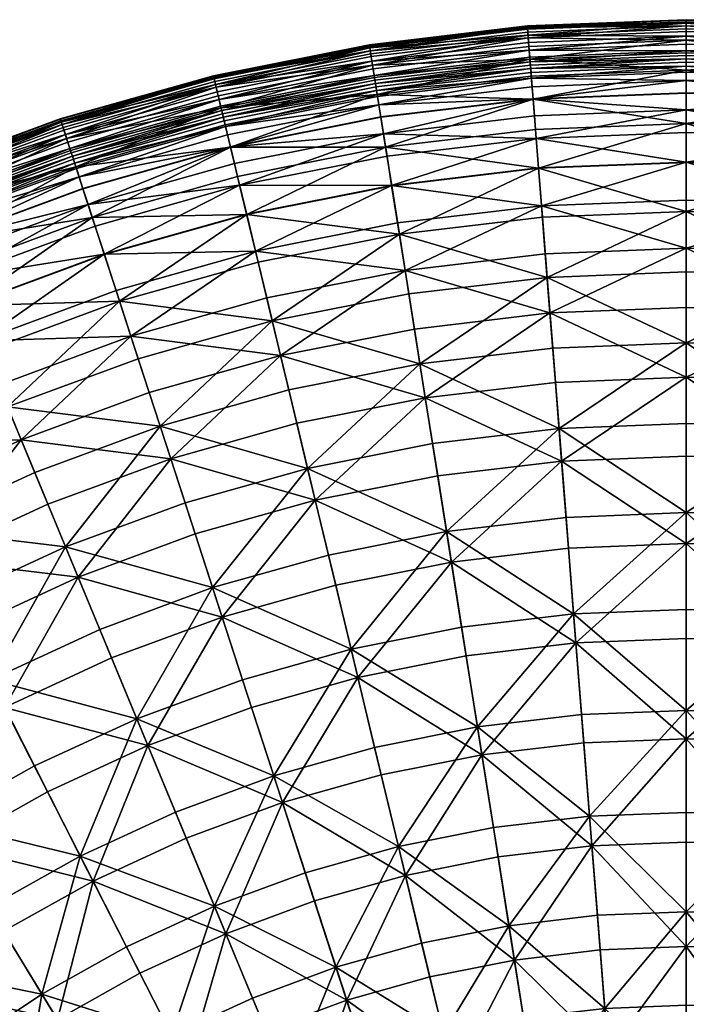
# Model space of a CAD drawing. Header units: centimetres. Extents: x -11.8 to 11.8, y -11.8 to 11.8.
# Tile 16 of 30: x -3.9 to 0, y 6.1 to 11.8. Entities that reach past the tile are written whole.
import ezdxf

# ---------------------------------------------------------------- set-up
doc = ezdxf.new("R2010")
doc.units = ezdxf.units.CM
doc.layers.get('0').update_dxf_attribs({"color": 252, "true_color": 0x949494})

msp = doc.modelspace()

# ---------------------------------------------------------------- meshes
at = {"color": 252, "true_color": 0x949494}
mesh = msp.add_polyface(dxfattribs=at)
corners = [(-1.8364, 11.5944, 10.1959), (-1.8293, 11.5496, 10.1884), (-0.9174, 11.6577, 10.1884), (-0.921, 11.7029, 10.1959), (-1.823, 11.5101, 10.1659), (-0.9143, 11.6178, 10.1659), (-1.8485, 11.6711, 10.1654), (-1.8432, 11.6374, 10.1882), (-0.9244, 11.7463, 10.1882), (-0.9271, 11.7803, 10.1654), (-2.7506, 11.457, 10.1882), (-2.7299, 11.3706, 10.1884), (-1.8516, 11.6903, 10.0464), (-1.8512, 11.6882, 10.1272), (-0.9285, 11.7976, 10.1272), (-0.9286, 11.7997, 10.0464), (-1.846, 11.6554, 9.6466), (-1.8498, 11.6789, 9.8953), (-0.9277, 11.7882, 9.8953), (-0.9259, 11.7645, 9.6466), (-2.7604, 11.4979, 9.8953), (-2.7627, 11.5071, 10.1272), (-1.8327, 11.5712, 8.7923), (-1.8407, 11.6214, 9.2727), (-0.9232, 11.7302, 9.2727), (-0.9192, 11.6795, 8.7923), (-1.8055, 11.3992, 7.5866), (-1.8213, 11.499, 8.224), (-0.9134, 11.6066, 8.224), (-2.7179, 11.3208, 8.224), (-2.7469, 11.4413, 9.2727), (-1.8157, 11.4637, 10.0489), (-1.8127, 11.4451, 9.9012), (-0.9091, 11.5522, 9.9012), (-0.9106, 11.5709, 10.0489), (-1.8091, 11.4219, 9.6586), (-0.9073, 11.5288, 9.6586), (-1.8188, 11.4834, 10.1282), (-0.9122, 11.5909, 10.1282), (-2.7142, 11.3055, 10.1282), (-0.9055, 11.5059, 7.5866), (-0.8949, 11.3714, 6.8987), (-1.8037, 11.3884, 9.2944), (-0.9046, 11.495, 9.2944), (-1.7959, 11.339, 8.8264)]
mesh.append_faces([[corners[k] for k in face] for face in [(0, 1, 2, 0), (2, 3, 0, 2), (4, 5, 2, 4), (2, 1, 4, 2), (6, 7, 8, 6), (8, 9, 6, 8), (0, 3, 8, 0), (8, 7, 0, 8), (0, 7, 10, 0), (4, 1, 11, 4), (12, 13, 14, 12), (14, 15, 12, 14), (6, 9, 14, 6), (14, 13, 6, 14), (16, 17, 18, 16), (18, 19, 16, 18), (12, 15, 18, 12), (18, 17, 12, 18), (12, 17, 20, 12), (6, 13, 21, 6), (22, 23, 24, 22), (24, 25, 22, 24), (16, 19, 24, 16), (24, 23, 16, 24), (26, 27, 28, 26), (22, 25, 28, 22), (28, 27, 22, 28), (22, 27, 29, 22), (16, 23, 30, 16), (31, 32, 33, 31), (33, 34, 31, 33), (35, 36, 33, 35), (33, 32, 35, 33), (4, 37, 38, 4), (38, 5, 4, 38), (31, 34, 38, 31), (38, 37, 31, 38), (31, 37, 39, 31), (26, 40, 41, 26), (35, 42, 43, 35), (43, 42, 44, 43)]], dxfattribs={"vtx2": -1, "vtx3": -1, "color": 252})
mesh = msp.add_polyface(dxfattribs=at)
corners = [(0, 11.6541, 10.1659), (0, 11.694, 10.1884), (-0.9174, 11.6577, 10.1884), (-0.9143, 11.6178, 10.1659), (0, 11.7394, 10.1959), (-0.921, 11.7029, 10.1959), (0, 11.817, 10.1654), (-0.9271, 11.7803, 10.1654), (-0.9244, 11.7463, 10.1882), (0, 11.7829, 10.1882), (0, 11.8344, 10.1272), (-0.9285, 11.7976, 10.1272), (0, 11.8365, 10.0464), (-0.9286, 11.7997, 10.0464), (0, 11.8012, 9.6466), (-0.9259, 11.7645, 9.6466), (-0.9277, 11.7882, 9.8953), (0, 11.8249, 9.8953), (0, 11.7667, 9.2727), (-0.9232, 11.7302, 9.2727), (0, 11.7159, 8.7923), (-0.9192, 11.6795, 8.7923), (0, 11.5417, 7.5866), (-0.9055, 11.5059, 7.5866), (-0.9134, 11.6066, 8.224), (0, 11.6428, 8.224), (-1.8055, 11.3992, 7.5866), (0, 11.5648, 9.6586), (0, 11.5882, 9.9012), (-0.9091, 11.5522, 9.9012), (-0.9073, 11.5288, 9.6586), (0, 11.607, 10.0489), (-0.9106, 11.5709, 10.0489), (-0.9122, 11.5909, 10.1282), (0, 11.627, 10.1282), (0, 11.4068, 6.8987), (-0.8949, 11.3714, 6.8987), (0, 11.4808, 8.8264), (-0.9007, 11.4451, 8.8264), (-0.8951, 11.3736, 8.2722), (0, 11.409, 8.2722), (-0.9046, 11.495, 9.2944), (0, 11.5308, 9.2944), (-1.8091, 11.4219, 9.6586)]
mesh.append_faces([[corners[k] for k in face] for face in [(0, 1, 2, 0), (2, 3, 0, 2), (4, 5, 2, 4), (2, 1, 4, 2), (6, 7, 8, 6), (8, 9, 6, 8), (4, 9, 8, 4), (8, 5, 4, 8), (6, 10, 11, 6), (11, 7, 6, 11), (12, 13, 11, 12), (11, 10, 12, 11), (14, 15, 16, 14), (16, 17, 14, 16), (12, 17, 16, 12), (16, 13, 12, 16), (14, 18, 19, 14), (19, 15, 14, 19), (20, 21, 19, 20), (19, 18, 20, 19), (22, 23, 24, 22), (24, 25, 22, 24), (24, 23, 26, 24), (20, 25, 24, 20), (24, 21, 20, 24), (27, 28, 29, 27), (29, 30, 27, 29), (31, 32, 29, 31), (29, 28, 31, 29), (0, 3, 33, 0), (33, 34, 0, 33), (31, 34, 33, 31), (33, 32, 31, 33), (22, 35, 36, 22), (36, 23, 22, 36), (37, 38, 39, 37), (39, 40, 37, 39), (27, 30, 41, 27), (41, 42, 27, 41), (41, 30, 43, 41), (37, 42, 41, 37), (41, 38, 37, 41)]], dxfattribs={"vtx2": -1, "vtx3": -1, "color": 252})
mesh = msp.add_polyface(dxfattribs=at)
corners = [(0, 11.817, 10.1654), (0, 11.7829, 10.1882), (0.9244, 11.7463, 10.1882), (0.9271, 11.7803, 10.1654), (0, 11.7394, 10.1959), (0.921, 11.7029, 10.1959), (1.8364, 11.5944, 10.1959), (0, 11.6541, 10.1659), (0.9143, 11.6178, 10.1659), (0.9174, 11.6577, 10.1884), (0, 11.694, 10.1884), (1.823, 11.5101, 10.1659), (0, 11.8012, 9.6466), (0, 11.8249, 9.8953), (0.9277, 11.7882, 9.8953), (0.9259, 11.7645, 9.6466), (0, 11.8365, 10.0464), (0.9286, 11.7997, 10.0464), (1.8516, 11.6903, 10.0464), (0.9285, 11.7976, 10.1272), (0, 11.8344, 10.1272), (1.8485, 11.6711, 10.1654), (0, 11.5417, 7.5866), (0, 11.6428, 8.224), (0.9134, 11.6066, 8.224), (0.9055, 11.5059, 7.5866), (0, 11.7159, 8.7923), (0.9192, 11.6795, 8.7923), (1.8327, 11.5712, 8.7923), (0.9231, 11.7302, 9.2727), (0, 11.7667, 9.2727), (1.846, 11.6554, 9.6466), (0, 11.627, 10.1282), (0.9122, 11.5909, 10.1282), (0, 11.607, 10.0489), (0.9106, 11.5709, 10.0489), (1.8157, 11.4637, 10.0489), (0, 11.5648, 9.6586), (0.9073, 11.5288, 9.6586), (0.9091, 11.5522, 9.9012), (0, 11.5882, 9.9012), (0, 11.5308, 9.2944), (0.9046, 11.495, 9.2944)]
mesh.append_faces([[corners[k] for k in face] for face in [(0, 1, 2, 0), (2, 3, 0, 2), (4, 5, 2, 4), (2, 1, 4, 2), (2, 5, 6, 2), (7, 8, 9, 7), (9, 10, 7, 9), (9, 8, 11, 9), (4, 10, 9, 4), (9, 5, 4, 9), (12, 13, 14, 12), (14, 15, 12, 14), (16, 17, 14, 16), (14, 13, 16, 14), (14, 17, 18, 14), (0, 3, 19, 0), (19, 20, 0, 19), (19, 3, 21, 19), (16, 20, 19, 16), (19, 17, 16, 19), (22, 23, 24, 22), (24, 25, 22, 24), (26, 27, 24, 26), (24, 23, 26, 24), (24, 27, 28, 24), (12, 15, 29, 12), (29, 30, 12, 29), (29, 15, 31, 29), (26, 30, 29, 26), (29, 27, 26, 29), (7, 32, 33, 7), (33, 8, 7, 33), (34, 35, 33, 34), (33, 32, 34, 33), (33, 35, 36, 33), (37, 38, 39, 37), (39, 40, 37, 39), (34, 40, 39, 34), (39, 35, 34, 39), (37, 41, 42, 37), (42, 38, 37, 42)]], dxfattribs={"vtx2": -1, "vtx3": -1, "color": 252})
mesh = msp.add_polyface(dxfattribs=at)
corners = [(-2.7506, 11.457, 10.1882), (-2.7586, 11.4902, 10.1654), (-3.6517, 11.2386, 10.1654), (-3.6277, 11.1648, 10.1959), (-2.7405, 11.4148, 10.1959), (-3.6411, 11.2062, 10.1882), (-1.8364, 11.5944, 10.1959), (-1.8485, 11.6711, 10.1654), (-1.8432, 11.6374, 10.1882), (-3.6013, 11.0837, 10.1659), (-2.7206, 11.3318, 10.1659), (-2.7299, 11.3706, 10.1884), (-3.6136, 11.1216, 10.1884), (-1.823, 11.5101, 10.1659), (-1.8293, 11.5496, 10.1884), (-2.7604, 11.4979, 9.8953), (-2.7549, 11.4748, 9.6466), (-3.6468, 11.2236, 9.6466), (-3.6577, 11.2572, 10.0464), (-2.7631, 11.5092, 10.0464), (-3.6541, 11.2462, 9.8953), (-1.8516, 11.6903, 10.0464), (-1.846, 11.6554, 9.6466), (-1.8498, 11.6789, 9.8953), (-2.7627, 11.5071, 10.1272), (-3.657, 11.2552, 10.1272), (-1.8512, 11.6882, 10.1272), (-3.6204, 11.1425, 8.7923), (-2.735, 11.3919, 8.7923), (-2.7179, 11.3208, 8.224), (-1.8327, 11.5712, 8.7923), (-1.8213, 11.499, 8.224), (-1.8055, 11.3992, 7.5866), (-2.7469, 11.4413, 9.2727), (-3.6361, 11.1908, 9.2727), (-1.8407, 11.6214, 9.2727), (-2.7142, 11.3055, 10.1282), (-2.7096, 11.286, 10.0489), (-1.8157, 11.4637, 10.0489), (-1.8188, 11.4834, 10.1282), (-2.7052, 11.2677, 9.9012), (-2.6997, 11.2449, 9.6586), (-1.8091, 11.4219, 9.6586), (-1.8127, 11.4451, 9.9012), (-3.5868, 11.0389, 10.0489), (-2.6918, 11.2119, 9.2944), (-2.6801, 11.1633, 8.8264), (-1.7959, 11.339, 8.8264)]
mesh.append_faces([[corners[k] for k in face] for face in [(0, 1, 2, 0), (3, 4, 0, 3), (0, 5, 3, 0), (0, 4, 6, 0), (7, 1, 0, 7), (0, 8, 7, 0), (9, 10, 11, 9), (11, 12, 9, 11), (11, 10, 13, 11), (6, 4, 11, 6), (11, 14, 6, 11), (11, 4, 3, 11), (15, 16, 17, 15), (18, 19, 15, 18), (15, 20, 18, 15), (15, 19, 21, 15), (22, 16, 15, 22), (15, 23, 22, 15), (2, 1, 24, 2), (24, 25, 2, 24), (24, 1, 7, 24), (21, 19, 24, 21), (24, 26, 21, 24), (24, 19, 18, 24), (27, 28, 29, 27), (29, 28, 30, 29), (29, 31, 32, 29), (17, 16, 33, 17), (33, 34, 17, 33), (33, 16, 22, 33), (30, 28, 33, 30), (33, 35, 30, 33), (33, 28, 27, 33), (36, 10, 9, 36), (36, 37, 38, 36), (13, 10, 36, 13), (36, 39, 13, 36), (40, 41, 42, 40), (38, 37, 40, 38), (40, 43, 38, 40), (40, 37, 44, 40), (45, 46, 47, 45)]], dxfattribs={"vtx2": -1, "vtx3": -1, "color": 252})
mesh = msp.add_polyface(dxfattribs=at)
corners = [(0, 10.501, 4.8773), (0, 10.1544, 4.2258), (0.7967, 10.1229, 4.2258), (0.8238, 10.4684, 4.8773), (0, 9.7475, 3.6151), (1.6427, 10.3713, 4.8773), (1.5884, 10.029, 4.2258), (0, 11.3099, 7.6496), (0, 11.1778, 6.9764), (0.8769, 11.1431, 6.9764), (0.8873, 11.2748, 7.6496), (0, 11.0045, 6.275), (0.8633, 10.9703, 6.275), (1.7214, 10.8685, 6.275), (0.8459, 10.7481, 5.5678), (0, 10.7816, 5.5678), (0, 10.7161, 4.7512), (0.8407, 10.6828, 4.7512), (0.813, 10.3305, 4.0806), (0, 10.3627, 4.0806), (1.6763, 10.5837, 4.7512), (1.5561, 9.8249, 3.4499), (0.7804, 9.9168, 3.4499), (1.621, 10.2347, 4.0806), (0, 9.9477, 3.4499), (0.9091, 11.5522, 9.9012), (0.9073, 11.5288, 9.6586), (1.8091, 11.4219, 9.6586), (0, 11.0024, 5.459), (0.8632, 10.9682, 5.459), (0, 11.2298, 6.1822), (0.881, 11.1949, 6.1822), (1.7567, 11.0911, 6.1822), (0, 11.5417, 7.5866), (0.9055, 11.5059, 7.5866), (0.8949, 11.3714, 6.8987), (0, 11.4068, 6.8987), (1.8055, 11.3992, 7.5866), (0, 11.4808, 8.8264), (0.9007, 11.4451, 8.8264), (0.9046, 11.495, 9.2944), (0, 11.5308, 9.2944), (1.7959, 11.339, 8.8264), (0.8951, 11.3736, 8.2722), (0, 11.409, 8.2722), (1.7692, 11.1702, 7.6496)]
mesh.append_faces([[corners[k] for k in face] for face in [(0, 1, 2, 0), (2, 3, 0, 2), (2, 1, 4, 2), (5, 3, 2, 5), (2, 6, 5, 2), (7, 8, 9, 7), (9, 10, 7, 9), (11, 12, 9, 11), (9, 8, 11, 9), (9, 12, 13, 9), (0, 3, 14, 0), (14, 15, 0, 14), (14, 3, 5, 14), (11, 15, 14, 11), (14, 12, 11, 14), (16, 17, 18, 16), (18, 19, 16, 18), (18, 17, 20, 18), (21, 22, 18, 21), (18, 23, 21, 18), (24, 19, 18, 24), (18, 22, 24, 18), (25, 26, 27, 25), (16, 28, 29, 16), (29, 17, 16, 29), (30, 31, 29, 30), (29, 28, 30, 29), (29, 31, 32, 29), (33, 34, 35, 33), (35, 36, 33, 35), (35, 34, 37, 35), (30, 36, 35, 30), (35, 31, 30, 35), (38, 39, 40, 38), (40, 41, 38, 40), (40, 39, 42, 40), (7, 10, 43, 7), (43, 44, 7, 43), (43, 10, 45, 43), (38, 44, 43, 38), (43, 39, 38, 43)]], dxfattribs={"vtx2": -1, "vtx3": -1, "color": 252})
mesh = msp.add_polyface(dxfattribs=at)
corners = [(-3.6517, 11.2386, 10.1654), (-3.6411, 11.2062, 10.1882), (-2.7506, 11.457, 10.1882), (-3.6277, 11.1648, 10.1959), (-3.6136, 11.1216, 10.1884), (-2.7299, 11.3706, 10.1884), (-3.6468, 11.2236, 9.6466), (-3.6541, 11.2462, 9.8953), (-2.7604, 11.4979, 9.8953), (-3.6577, 11.2572, 10.0464), (-3.657, 11.2552, 10.1272), (-2.7627, 11.5071, 10.1272), (-3.6013, 11.0837, 10.1659), (-4.475, 10.8036, 10.1884), (-4.4597, 10.7667, 10.1659), (-4.4923, 10.8455, 10.1959), (-4.522, 10.9172, 10.1654), (-4.509, 10.8857, 10.1882), (-4.5287, 10.9333, 10.1272), (-4.5295, 10.9353, 10.0464), (-4.516, 10.9026, 9.6466), (-4.5251, 10.9246, 9.8953), (-3.5666, 10.9768, 7.5866), (-3.5978, 11.073, 8.224), (-2.7179, 11.3208, 8.224), (-3.6204, 11.1425, 8.7923), (-3.6361, 11.1908, 9.2727), (-2.7469, 11.4413, 9.2727), (-4.5028, 10.8708, 9.2727), (-4.4833, 10.8238, 8.7923), (-4.4167, 10.6629, 7.5866), (-4.4554, 10.7563, 8.224), (-3.5929, 11.0579, 10.1282), (-2.7142, 11.3055, 10.1282), (-3.5868, 11.0389, 10.0489), (-3.581, 11.021, 9.9012), (-2.7052, 11.2677, 9.9012), (-3.5737, 10.9987, 9.6586), (-4.4345, 10.7059, 9.9012), (-4.4417, 10.7232, 10.0489), (-4.4493, 10.7417, 10.1282), (-3.5249, 10.8485, 6.8987), (-4.3651, 10.5383, 6.8987), (-4.4255, 10.6842, 9.6586), (-4.4125, 10.6528, 9.2944), (-3.5478, 10.9189, 8.8264), (-3.5632, 10.9665, 9.2944)]
mesh.append_faces([[corners[k] for k in face] for face in [(0, 1, 2, 0), (3, 4, 5, 3), (6, 7, 8, 6), (9, 10, 11, 9), (12, 4, 13, 12), (13, 14, 12, 13), (3, 15, 13, 3), (13, 4, 3, 13), (0, 16, 17, 0), (17, 1, 0, 17), (3, 1, 17, 3), (17, 15, 3, 17), (0, 10, 18, 0), (18, 16, 0, 18), (9, 19, 18, 9), (18, 10, 9, 18), (6, 20, 21, 6), (21, 7, 6, 21), (9, 7, 21, 9), (21, 19, 9, 21), (22, 23, 24, 22), (25, 26, 27, 25), (6, 26, 28, 6), (28, 20, 6, 28), (25, 29, 28, 25), (28, 26, 25, 28), (22, 30, 31, 22), (31, 23, 22, 31), (25, 23, 31, 25), (31, 29, 25, 31), (12, 32, 33, 12), (34, 35, 36, 34), (37, 35, 38, 37), (34, 39, 38, 34), (38, 35, 34, 38), (12, 14, 40, 12), (40, 32, 12, 40), (34, 32, 40, 34), (22, 41, 42, 22), (37, 43, 44, 37), (45, 46, 44, 45)]], dxfattribs={"vtx2": -1, "vtx3": -1, "color": 252})
mesh = msp.add_polyface(dxfattribs=at)
corners = [(-1.6427, 10.3713, 4.8773), (-1.5884, 10.029, 4.2258), (-0.7967, 10.1229, 4.2258), (-1.5248, 9.6271, 3.6151), (-2.3705, 9.8736, 4.2258), (-2.2755, 9.4779, 3.6151), (-2.4514, 10.2106, 4.8773), (-1.7214, 10.8685, 6.275), (-1.6866, 10.6485, 5.5678), (-0.8459, 10.7481, 5.5678), (-1.7692, 11.1702, 7.6496), (-1.7485, 11.0397, 6.9764), (-0.8769, 11.1431, 6.9764), (-2.6094, 10.8687, 6.9764), (-2.6402, 10.9971, 7.6496), (-2.5169, 10.4835, 5.5678), (-2.5689, 10.7001, 6.275), (-1.5561, 9.8249, 3.4499), (-1.621, 10.2347, 4.0806), (-0.813, 10.3305, 4.0806), (-1.6763, 10.5837, 4.7512), (-2.4191, 10.0761, 4.0806), (-2.5016, 10.4197, 4.7512), (-2.3222, 9.6726, 3.4499), (-1.8055, 11.3992, 7.5866), (-2.6943, 11.2225, 7.5866), (-2.7179, 11.3208, 8.224), (-1.8091, 11.4219, 9.6586), (-1.8127, 11.4451, 9.9012), (-2.7052, 11.2677, 9.9012), (-1.7567, 11.0911, 6.1822), (-1.7844, 11.266, 6.8987), (-0.8949, 11.3714, 6.8987), (-1.7211, 10.8665, 5.459), (-0.8632, 10.9682, 5.459), (-0.881, 11.1949, 6.1822), (-2.5684, 10.6981, 5.459), (-2.6628, 11.0914, 6.8987), (-2.6215, 10.9193, 6.1822), (-1.7959, 11.339, 8.8264), (-1.7847, 11.2681, 8.2722), (-0.8951, 11.3736, 8.2722), (-0.8873, 11.2748, 7.6496), (-0.9007, 11.4451, 8.8264), (-0.9046, 11.495, 9.2944), (-1.8037, 11.3884, 9.2944), (-2.6918, 11.2119, 9.2944), (-2.6997, 11.2449, 9.6586), (-2.6634, 11.0935, 8.2722), (-2.6801, 11.1633, 8.8264)]
mesh.append_faces([[corners[k] for k in face] for face in [(0, 1, 2, 0), (3, 1, 4, 3), (4, 5, 3, 4), (0, 6, 4, 0), (4, 1, 0, 4), (7, 8, 9, 7), (10, 11, 12, 10), (12, 11, 7, 12), (7, 11, 13, 7), (10, 14, 13, 10), (13, 11, 10, 13), (0, 8, 15, 0), (7, 16, 15, 7), (15, 8, 7, 15), (17, 18, 19, 17), (20, 18, 21, 20), (21, 22, 20, 21), (17, 23, 21, 17), (21, 18, 17, 21), (24, 25, 26, 24), (27, 28, 29, 27), (30, 31, 32, 30), (32, 31, 24, 32), (20, 33, 34, 20), (30, 35, 34, 30), (30, 33, 36, 30), (20, 22, 36, 20), (36, 33, 20, 36), (24, 31, 37, 24), (30, 38, 37, 30), (37, 31, 30, 37), (39, 40, 41, 39), (10, 42, 41, 10), (41, 40, 10, 41), (39, 43, 44, 39), (39, 45, 46, 39), (27, 47, 46, 27), (46, 45, 27, 46), (10, 40, 48, 10), (39, 49, 48, 39), (48, 40, 39, 48)]], dxfattribs={"vtx2": -1, "vtx3": -1, "color": 252})
mesh = msp.add_polyface(dxfattribs=at)
corners = [(-3.245, 9.9871, 4.8773), (-3.1379, 9.6574, 4.2258), (-2.3705, 9.8736, 4.2258), (-2.4514, 10.2106, 4.8773), (-3.495, 10.7563, 7.6496), (-3.4541, 10.6307, 6.9764), (-2.6094, 10.8687, 6.9764), (-2.6402, 10.9971, 7.6496), (-3.4006, 10.4659, 6.275), (-2.5689, 10.7001, 6.275), (-1.7214, 10.8685, 6.275), (-2.5169, 10.4835, 5.5678), (-3.3317, 10.2539, 5.5678), (-1.6427, 10.3713, 4.8773), (-3.3115, 10.1916, 4.7512), (-2.5016, 10.4197, 4.7512), (-2.4191, 10.0761, 4.0806), (-3.2022, 9.8555, 4.0806), (-3.074, 9.4608, 3.4499), (-2.3222, 9.6726, 3.4499), (-2.7179, 11.3208, 8.224), (-2.6943, 11.2225, 7.5866), (-3.5666, 10.9768, 7.5866), (-3.5978, 11.073, 8.224), (-3.6204, 11.1425, 8.7923), (-3.5868, 11.0389, 10.0489), (-2.7096, 11.286, 10.0489), (-2.7142, 11.3055, 10.1282), (-3.5929, 11.0579, 10.1282), (-3.5737, 10.9987, 9.6586), (-2.6997, 11.2449, 9.6586), (-2.7052, 11.2677, 9.9012), (-3.581, 11.021, 9.9012), (-3.3999, 10.4639, 5.459), (-2.5684, 10.6981, 5.459), (-3.4702, 10.6802, 6.1822), (-2.6215, 10.9193, 6.1822), (-1.7567, 11.0911, 6.1822), (-2.6628, 11.0914, 6.8987), (-3.5249, 10.8485, 6.8987), (-1.8055, 11.3992, 7.5866), (-3.5632, 10.9665, 9.2944), (-2.6918, 11.2119, 9.2944), (-3.5478, 10.9189, 8.8264), (-2.6801, 11.1633, 8.8264), (-2.6634, 11.0935, 8.2722), (-3.5256, 10.8506, 8.2722), (-1.7692, 11.1702, 7.6496)]
mesh.append_faces([[corners[k] for k in face] for face in [(0, 1, 2, 0), (2, 3, 0, 2), (4, 5, 6, 4), (6, 7, 4, 6), (8, 9, 6, 8), (6, 5, 8, 6), (6, 9, 10, 6), (0, 3, 11, 0), (11, 12, 0, 11), (11, 3, 13, 11), (8, 12, 11, 8), (11, 9, 8, 11), (14, 15, 16, 14), (16, 17, 14, 16), (18, 17, 16, 18), (16, 19, 18, 16), (20, 21, 22, 20), (20, 23, 24, 20), (25, 26, 27, 25), (27, 28, 25, 27), (29, 30, 31, 29), (31, 32, 29, 31), (14, 33, 34, 14), (34, 15, 14, 34), (35, 36, 34, 35), (34, 33, 35, 34), (34, 36, 37, 34), (22, 21, 38, 22), (38, 39, 22, 38), (38, 21, 40, 38), (35, 39, 38, 35), (38, 36, 35, 38), (29, 41, 42, 29), (42, 30, 29, 42), (43, 44, 42, 43), (42, 41, 43, 42), (4, 7, 45, 4), (45, 46, 4, 45), (45, 7, 47, 45), (43, 46, 45, 43), (45, 44, 43, 45)]], dxfattribs={"vtx2": -1, "vtx3": -1, "color": 252})
mesh = msp.add_polyface(dxfattribs=at)
corners = [(0, 10.501, 4.8773), (-0.8239, 10.4684, 4.8773), (-0.7967, 10.1229, 4.2258), (0, 10.1544, 4.2258), (-1.6427, 10.3713, 4.8773), (-1.5248, 9.6271, 3.6151), (-0.7647, 9.7172, 3.6151), (-1.5884, 10.029, 4.2258), (0, 9.7475, 3.6151), (0, 10.7816, 5.5678), (-0.8459, 10.7481, 5.5678), (0, 11.0045, 6.275), (-0.8633, 10.9703, 6.275), (-1.7214, 10.8685, 6.275), (-1.6866, 10.6485, 5.5678), (0, 11.3099, 7.6496), (-0.8873, 11.2748, 7.6496), (-0.8769, 11.1431, 6.9764), (0, 11.1778, 6.9764), (-1.7692, 11.1702, 7.6496), (0, 10.7161, 4.7512), (0, 10.3627, 4.0806), (-0.813, 10.3305, 4.0806), (-0.8407, 10.6828, 4.7512), (0, 9.9477, 3.4499), (-0.7804, 9.9168, 3.4499), (-1.5561, 9.8249, 3.4499), (-1.6763, 10.5837, 4.7512), (-1.621, 10.2347, 4.0806), (-0.7435, 9.4474, 2.8617), (0, 9.4769, 2.8617), (0, 11.2298, 6.1822), (-0.881, 11.1949, 6.1822), (-0.8949, 11.3714, 6.8987), (0, 11.4068, 6.8987), (-1.7567, 11.0911, 6.1822), (-0.8632, 10.9682, 5.459), (0, 11.0024, 5.459), (-1.7211, 10.8665, 5.459), (0, 11.409, 8.2722), (-0.8951, 11.3736, 8.2722), (-0.9007, 11.4451, 8.8264), (-1.7959, 11.339, 8.8264)]
mesh.append_faces([[corners[k] for k in face] for face in [(0, 1, 2, 0), (2, 3, 0, 2), (2, 1, 4, 2), (5, 6, 2, 5), (2, 7, 5, 2), (8, 3, 2, 8), (2, 6, 8, 2), (0, 9, 10, 0), (10, 1, 0, 10), (11, 12, 10, 11), (10, 9, 11, 10), (10, 12, 13, 10), (4, 1, 10, 4), (10, 14, 4, 10), (15, 16, 17, 15), (17, 18, 15, 17), (17, 16, 19, 17), (13, 12, 17, 13), (11, 18, 17, 11), (17, 12, 11, 17), (20, 21, 22, 20), (22, 23, 20, 22), (24, 25, 22, 24), (22, 21, 24, 22), (22, 25, 26, 22), (27, 23, 22, 27), (22, 28, 27, 22), (26, 25, 29, 26), (24, 30, 29, 24), (31, 32, 33, 31), (33, 34, 31, 33), (33, 32, 35, 33), (20, 23, 36, 20), (36, 37, 20, 36), (36, 23, 27, 36), (36, 38, 35, 36), (31, 37, 36, 31), (36, 32, 31, 36), (15, 39, 40, 15), (40, 16, 15, 40), (40, 41, 42, 40)]], dxfattribs={"vtx2": -1, "vtx3": -1, "color": 252})
mesh = msp.add_polyface(dxfattribs=at)
corners = [(-3.245, 9.9871, 4.8773), (-4.0184, 9.7015, 4.8773), (-3.8858, 9.3813, 4.2258), (-3.3317, 10.2539, 5.5678), (-4.1258, 9.9607, 5.5678), (-3.4006, 10.4659, 6.275), (-4.2111, 10.1666, 6.275), (-4.9957, 9.8047, 6.275), (-4.8946, 9.6061, 5.5678), (-4.7672, 9.3561, 4.8773), (-3.495, 10.7563, 7.6496), (-4.328, 10.4487, 7.6496), (-4.2774, 10.3267, 6.9764), (-3.4541, 10.6307, 6.9764), (-5.1344, 10.0768, 7.6496), (-5.0744, 9.9591, 6.9764), (-4.475, 10.8036, 10.1884), (-4.4923, 10.8455, 10.1959), (-5.3294, 10.4595, 10.1959), (-3.3115, 10.1916, 4.7512), (-3.2022, 9.8555, 4.0806), (-3.9655, 9.5736, 4.0806), (-4.1007, 9.9001, 4.7512), (-4.4554, 10.7563, 8.224), (-4.4167, 10.6629, 7.5866), (-5.2396, 10.2833, 7.5866), (-4.4345, 10.7059, 9.9012), (-4.4255, 10.6842, 9.6586), (-3.5737, 10.9987, 9.6586), (-4.4417, 10.7232, 10.0489), (-5.2693, 10.3415, 10.0489), (-4.4493, 10.7417, 10.1282), (-4.4597, 10.7667, 10.1659), (-5.2906, 10.3834, 10.1659), (-3.5868, 11.0389, 10.0489), (-4.3651, 10.5383, 6.8987), (-3.5666, 10.9768, 7.5866), (-3.4702, 10.6802, 6.1822), (-4.2973, 10.3748, 6.1822), (-3.5249, 10.8485, 6.8987), (-5.098, 10.0055, 6.1822), (-4.2103, 10.1646, 5.459), (-3.3999, 10.4639, 5.459), (-4.8648, 9.5477, 4.7512), (-4.9948, 9.8028, 5.459), (-3.5256, 10.8506, 8.2722), (-4.3659, 10.5403, 8.2722), (-3.5478, 10.9189, 8.8264), (-4.3934, 10.6066, 8.8264), (-5.212, 10.2291, 8.8264), (-4.4125, 10.6528, 9.2944), (-3.5632, 10.9665, 9.2944), (-5.2501, 10.3039, 9.6586)]
mesh.append_faces([[corners[k] for k in face] for face in [(0, 1, 2, 0), (0, 3, 4, 0), (4, 1, 0, 4), (5, 6, 4, 5), (4, 3, 5, 4), (4, 6, 7, 4), (4, 8, 9, 4), (10, 11, 12, 10), (12, 13, 10, 12), (12, 11, 14, 12), (7, 6, 12, 7), (12, 15, 7, 12), (5, 13, 12, 5), (12, 6, 5, 12), (16, 17, 18, 16), (19, 20, 21, 19), (21, 22, 19, 21), (23, 24, 25, 23), (26, 27, 28, 26), (26, 29, 30, 26), (31, 32, 33, 31), (31, 29, 34, 31), (35, 24, 36, 35), (37, 38, 35, 37), (35, 39, 37, 35), (35, 38, 40, 35), (19, 22, 41, 19), (41, 42, 19, 41), (41, 22, 43, 41), (40, 38, 41, 40), (41, 44, 40, 41), (37, 42, 41, 37), (41, 38, 37, 41), (10, 45, 46, 10), (46, 11, 10, 46), (47, 48, 46, 47), (46, 45, 47, 46), (46, 48, 49, 46), (50, 51, 28, 50), (50, 27, 52, 50), (50, 48, 47, 50)]], dxfattribs={"vtx2": -1, "vtx3": -1, "color": 252})
mesh = msp.add_polyface(dxfattribs=at)
corners = [(1.3726, 8.6665, 2.5221), (0.6884, 8.7476, 2.5221), (0.6449, 8.1949, 2.043), (2.1677, 9.0289, 3.0467), (2.0484, 8.5322, 2.5221), (2.7116, 8.3454, 2.5221), (1.5248, 9.6271, 3.6151), (1.4525, 9.171, 3.0467), (2.2755, 9.4779, 3.6151), (2.3705, 9.8736, 4.2258), (1.5884, 10.029, 4.2258), (3.0121, 9.2704, 3.6151), (0, 9.7475, 3.6151), (0.7647, 9.7172, 3.6151), (0.7967, 10.1229, 4.2258), (0, 8.7748, 2.5221), (0.7285, 9.2569, 3.0467), (0, 9.2857, 3.0467), (2.4191, 10.0761, 4.0806), (2.3222, 9.6726, 3.4499), (1.5561, 9.8249, 3.4499), (2.7675, 8.5175, 2.3187), (2.0907, 8.7082, 2.3187), (2.2123, 9.2148, 2.8617), (2.9285, 9.0131, 2.8617), (1.4009, 8.8452, 2.3187), (1.4825, 9.3598, 2.8617), (3.074, 9.4608, 3.4499), (0, 8.9558, 2.3187), (0, 9.4769, 2.8617), (0.7435, 9.4474, 2.8617), (0.7026, 8.928, 2.3187), (0, 9.9477, 3.4499), (0.7804, 9.9168, 3.4499), (1.9586, 8.1581, 1.8236), (0.6582, 8.3641, 1.8236), (0, 8.3901, 1.8236), (1.3125, 8.2865, 1.8236)]
mesh.append_faces([[corners[k] for k in face] for face in [(0, 1, 2, 0), (3, 4, 5, 3), (6, 7, 3, 6), (3, 8, 6, 3), (0, 4, 3, 0), (3, 7, 0, 3), (6, 8, 9, 6), (9, 10, 6, 9), (9, 8, 11, 9), (12, 13, 14, 12), (6, 10, 14, 6), (14, 13, 6, 14), (15, 1, 16, 15), (16, 17, 15, 16), (0, 7, 16, 0), (16, 1, 0, 16), (6, 13, 16, 6), (16, 7, 6, 16), (12, 17, 16, 12), (16, 13, 12, 16), (18, 19, 20, 18), (21, 22, 23, 21), (23, 24, 21, 23), (25, 26, 23, 25), (23, 22, 25, 23), (20, 19, 23, 20), (23, 26, 20, 23), (23, 19, 27, 23), (28, 29, 30, 28), (30, 31, 28, 30), (32, 33, 30, 32), (30, 29, 32, 30), (20, 26, 30, 20), (30, 33, 20, 30), (25, 31, 30, 25), (30, 26, 25, 30), (25, 22, 34, 25), (28, 31, 35, 28), (35, 36, 28, 35), (25, 37, 35, 25), (35, 31, 25, 35)]], dxfattribs={"vtx2": -1, "vtx3": -1, "color": 252})
mesh = msp.add_polyface(dxfattribs=at)
corners = [(-3.0121, 9.2704, 3.6151), (-2.2755, 9.4779, 3.6151), (-2.3705, 9.8736, 4.2258), (-3.1379, 9.6574, 4.2258), (-2.7116, 8.3454, 2.5221), (-2.0484, 8.5322, 2.5221), (-2.1677, 9.0289, 3.0467), (-2.8694, 8.8312, 3.0467), (-2.7675, 8.5175, 2.3187), (-2.9285, 9.0131, 2.8617), (-2.2123, 9.2148, 2.8617), (-3.074, 9.4608, 3.4499), (-2.3222, 9.6726, 3.4499), (-3.5534, 8.5787, 3.0467), (-3.3579, 8.1067, 2.5221), (-3.7301, 9.0053, 3.6151), (-4.4251, 8.6847, 3.6151), (-4.2155, 8.2733, 3.0467), (-3.9835, 7.8181, 2.5221), (-3.8858, 9.3813, 4.2258), (-3.245, 9.9871, 4.8773), (-4.7672, 9.3561, 4.8773), (-4.6098, 9.0473, 4.2258), (-4.0184, 9.7015, 4.8773), (-5.3056, 8.6579, 4.2258), (-5.0929, 8.3109, 3.6151), (-4.8517, 7.9172, 3.0467), (-4.1258, 9.9607, 5.5678), (-3.8067, 9.1903, 3.4499), (-3.9655, 9.5736, 4.0806), (-3.2022, 9.8555, 4.0806), (-4.516, 8.8631, 3.4499), (-4.7044, 9.2328, 4.0806), (-4.8648, 9.5477, 4.7512), (-4.1007, 9.9001, 4.7512), (-3.4271, 8.2739, 2.3187), (-3.6265, 8.7553, 2.8617), (-4.0657, 7.9794, 2.3187), (-4.3023, 8.4436, 2.8617), (-4.9516, 8.0802, 2.8617)]
mesh.append_faces([[corners[k] for k in face] for face in [(0, 1, 2, 0), (2, 3, 0, 2), (4, 5, 6, 4), (6, 7, 4, 6), (0, 7, 6, 0), (8, 9, 10, 8), (11, 12, 10, 11), (10, 9, 11, 10), (4, 7, 13, 4), (13, 14, 4, 13), (0, 15, 13, 0), (13, 7, 0, 13), (16, 17, 13, 16), (13, 15, 16, 13), (13, 17, 18, 13), (19, 3, 20, 19), (21, 22, 19, 21), (19, 23, 21, 19), (16, 15, 19, 16), (19, 22, 16, 19), (0, 3, 19, 0), (19, 15, 0, 19), (16, 22, 24, 16), (16, 25, 26, 16), (26, 17, 16, 26), (21, 23, 27, 21), (11, 28, 29, 11), (29, 30, 11, 29), (31, 32, 29, 31), (29, 28, 31, 29), (33, 34, 29, 33), (29, 32, 33, 29), (8, 35, 36, 8), (36, 9, 8, 36), (37, 38, 36, 37), (36, 35, 37, 36), (31, 28, 36, 31), (36, 38, 31, 36), (11, 9, 36, 11), (36, 28, 11, 36), (31, 38, 39, 31)]], dxfattribs={"vtx2": -1, "vtx3": -1, "color": 252})
mesh = msp.add_polyface(dxfattribs=at)
corners = [(0, 8.7748, 2.5221), (-0.6884, 8.7476, 2.5221), (-0.6449, 8.1949, 2.043), (0, 8.2204, 2.043), (-1.3726, 8.6665, 2.5221), (-1.2859, 8.1189, 2.043), (-1.919, 7.9931, 2.043), (-2.0484, 8.5322, 2.5221), (-2.7116, 8.3454, 2.5221), (0, 9.2857, 3.0467), (-0.7285, 9.2569, 3.0467), (0, 9.7475, 3.6151), (-0.7647, 9.7172, 3.6151), (-1.5248, 9.6271, 3.6151), (-1.4526, 9.171, 3.0467), (-2.1677, 9.0289, 3.0467), (-2.2755, 9.4779, 3.6151), (-3.0121, 9.2704, 3.6151), (0, 8.9558, 2.3187), (-0.7026, 8.928, 2.3187), (-0.7435, 9.4474, 2.8617), (0, 9.4769, 2.8617), (-1.4009, 8.8452, 2.3187), (-1.4825, 9.3598, 2.8617), (-1.5561, 9.8249, 3.4499), (-0.7804, 9.9168, 3.4499), (0, 9.9477, 3.4499), (-2.2123, 9.2148, 2.8617), (-2.0907, 8.7081, 2.3187), (-2.7675, 8.5175, 2.3187), (-2.3222, 9.6726, 3.4499), (0, 8.3901, 1.8236), (-0.6582, 8.3641, 1.8236), (0, 7.7997, 1.3845), (-0.6119, 7.7754, 1.3845), (-1.2201, 7.7033, 1.3845), (-1.3125, 8.2865, 1.8236), (-1.9586, 8.1581, 1.8236), (-2.5927, 7.9795, 1.8236)]
mesh.append_faces([[corners[k] for k in face] for face in [(0, 1, 2, 0), (2, 3, 0, 2), (4, 5, 2, 4), (2, 1, 4, 2), (6, 7, 8, 6), (4, 7, 6, 4), (6, 5, 4, 6), (0, 9, 10, 0), (10, 1, 0, 10), (11, 12, 10, 11), (10, 9, 11, 10), (13, 14, 10, 13), (10, 12, 13, 10), (4, 1, 10, 4), (10, 14, 4, 10), (4, 14, 15, 4), (15, 7, 4, 15), (13, 16, 15, 13), (15, 14, 13, 15), (15, 16, 17, 15), (18, 19, 20, 18), (20, 21, 18, 20), (22, 23, 20, 22), (20, 19, 22, 20), (20, 23, 24, 20), (20, 25, 26, 20), (27, 28, 29, 27), (24, 23, 27, 24), (27, 30, 24, 27), (22, 28, 27, 22), (27, 23, 22, 27), (18, 31, 32, 18), (32, 19, 18, 32), (32, 31, 33, 32), (32, 34, 35, 32), (22, 19, 32, 22), (32, 36, 22, 32), (29, 28, 37, 29), (37, 38, 29, 37), (22, 36, 37, 22), (37, 28, 22, 37), (37, 36, 35, 37)]], dxfattribs={"vtx2": -1, "vtx3": -1, "color": 252})
mesh = msp.add_polyface(dxfattribs=at)
corners = [(2.3593, 7.2613, 1.6161), (1.7823, 7.4238, 1.6161), (1.6413, 6.8364, 1.2479), (1.1943, 7.5407, 1.6161), (1.0998, 6.944, 1.2479), (2.7116, 8.3454, 2.5221), (2.0484, 8.5322, 2.5221), (1.919, 7.9931, 2.043), (2.5403, 7.8181, 2.043), (1.3726, 8.6665, 2.5221), (1.2859, 8.1189, 2.043), (0, 8.7748, 2.5221), (0, 8.2204, 2.043), (0.6449, 8.1949, 2.043), (0.6884, 8.7476, 2.5221), (0, 7.635, 1.6161), (0.599, 7.6112, 1.6161), (0.5516, 7.009, 1.2479), (0, 7.0308, 1.2479), (2.7675, 8.5175, 2.3187), (2.5927, 7.9795, 1.8236), (1.9586, 8.1581, 1.8236), (2.0907, 8.7082, 2.3187), (2.4102, 7.4179, 1.3845), (1.8208, 7.584, 1.3845), (1.2201, 7.7033, 1.3845), (1.3125, 8.2865, 1.8236), (1.4009, 8.8452, 2.3187), (1.6818, 7.0051, 1.0093), (1.127, 7.1153, 1.0093), (2.2262, 6.8517, 1.0093), (0, 7.7997, 1.3845), (0.6119, 7.7754, 1.3845), (0.5652, 7.1819, 1.0093), (0, 7.2043, 1.0093), (0.6582, 8.3641, 1.8236), (0, 8.3901, 1.8236)]
mesh.append_faces([[corners[k] for k in face] for face in [(0, 1, 2, 0), (3, 4, 2, 3), (2, 1, 3, 2), (5, 6, 7, 5), (7, 8, 5, 7), (9, 10, 7, 9), (7, 6, 9, 7), (3, 1, 7, 3), (7, 10, 3, 7), (0, 8, 7, 0), (7, 1, 0, 7), (11, 12, 13, 11), (13, 14, 11, 13), (15, 16, 13, 15), (13, 12, 15, 13), (3, 10, 13, 3), (13, 16, 3, 13), (13, 10, 9, 13), (3, 16, 17, 3), (17, 4, 3, 17), (15, 18, 17, 15), (17, 16, 15, 17), (19, 20, 21, 19), (21, 22, 19, 21), (23, 24, 21, 23), (21, 20, 23, 21), (25, 26, 21, 25), (21, 24, 25, 21), (21, 26, 27, 21), (25, 24, 28, 25), (28, 29, 25, 28), (23, 30, 28, 23), (28, 24, 23, 28), (31, 32, 33, 31), (33, 34, 31, 33), (25, 29, 33, 25), (33, 32, 25, 33), (25, 32, 35, 25), (35, 26, 25, 35), (31, 36, 35, 31), (35, 32, 31, 35)]], dxfattribs={"vtx2": -1, "vtx3": -1, "color": 252})
mesh = msp.add_polyface(dxfattribs=at)
corners = [(-2.7116, 8.3454, 2.5221), (-2.5403, 7.8181, 2.043), (-1.919, 7.9931, 2.043), (-2.3593, 7.2613, 1.6161), (-2.9217, 7.0536, 1.6161), (-2.6905, 6.4955, 1.2479), (-2.1727, 6.6867, 1.2479), (-3.4661, 6.8025, 1.6161), (-3.3579, 8.1067, 2.5221), (-3.1457, 7.5945, 2.043), (-3.9835, 7.8181, 2.5221), (-3.7319, 7.3242, 2.043), (-4.2951, 7.0089, 2.043), (-4.5847, 7.4816, 2.5221), (-5.1577, 7.099, 2.5221), (-4.8319, 6.6505, 2.043), (-4.4877, 6.1768, 1.6161), (-3.9892, 6.5097, 1.6161), (-3.5534, 8.5787, 3.0467), (-4.2155, 8.2733, 3.0467), (-4.8517, 7.9172, 3.0467), (-4.0657, 7.9794, 2.3187), (-4.6793, 7.6359, 2.3187), (-4.9516, 8.0802, 2.8617), (-4.3023, 8.4436, 2.8617), (-2.7675, 8.5175, 2.3187), (-2.5927, 7.9795, 1.8236), (-3.2107, 7.7513, 1.8236), (-3.4271, 8.2739, 2.3187), (-2.4102, 7.4179, 1.3845), (-2.9847, 7.2058, 1.3845), (-3.5408, 6.9493, 1.3845), (-3.8089, 7.4754, 1.8236), (-2.7569, 6.6557, 1.0093), (-3.2706, 6.4188, 1.0093), (-2.2263, 6.8517, 1.0093), (-4.3837, 7.1536, 1.8236), (-4.0752, 6.6501, 1.3845), (-4.5845, 6.3101, 1.3845), (-4.9316, 6.7878, 1.8236)]
mesh.append_faces([[corners[k] for k in face] for face in [(0, 1, 2, 0), (3, 4, 5, 3), (5, 6, 3, 5), (5, 4, 7, 5), (0, 8, 9, 0), (9, 1, 0, 9), (10, 11, 9, 10), (9, 8, 10, 9), (7, 4, 9, 7), (9, 11, 7, 9), (3, 1, 9, 3), (9, 4, 3, 9), (12, 13, 14, 12), (12, 15, 16, 12), (7, 11, 12, 7), (12, 17, 7, 12), (10, 13, 12, 10), (12, 11, 10, 12), (10, 8, 18, 10), (10, 19, 20, 10), (20, 13, 10, 20), (21, 22, 23, 21), (23, 24, 21, 23), (25, 26, 27, 25), (27, 28, 25, 27), (29, 30, 27, 29), (27, 26, 29, 27), (31, 32, 27, 31), (27, 30, 31, 27), (21, 28, 27, 21), (27, 32, 21, 27), (31, 30, 33, 31), (33, 34, 31, 33), (29, 35, 33, 29), (33, 30, 29, 33), (21, 32, 36, 21), (36, 22, 21, 36), (31, 37, 36, 31), (36, 32, 31, 36), (38, 39, 36, 38), (36, 37, 38, 36)]], dxfattribs={"vtx2": -1, "vtx3": -1, "color": 252})
mesh = msp.add_polyface(dxfattribs=at)
corners = [(0, 6.4205, 0.9452), (0, 7.0308, 1.2479), (-0.5516, 7.009, 1.2479), (-0.5037, 6.4006, 0.9452), (0, 7.635, 1.6161), (-0.599, 7.6112, 1.6161), (-1.1943, 7.5407, 1.6161), (-1.0998, 6.944, 1.2479), (-1.0044, 6.3412, 0.9452), (-0.6449, 8.1949, 2.043), (-1.2859, 8.1189, 2.043), (0, 8.2204, 2.043), (-2.3593, 7.2613, 1.6161), (-1.7823, 7.4238, 1.6161), (-1.919, 7.9931, 2.043), (-2.5403, 7.8181, 2.043), (-1.6413, 6.8364, 1.2479), (-2.1727, 6.6867, 1.2479), (-1.984, 6.1063, 0.9452), (0, 7.7997, 1.3845), (-0.6119, 7.7754, 1.3845), (-0.6582, 8.3641, 1.8236), (-1.2201, 7.7033, 1.3845), (-1.3125, 8.2865, 1.8236), (0, 6.6238, 0.7063), (-0.5197, 6.6032, 0.7063), (-0.5652, 7.1819, 1.0093), (0, 7.2043, 1.0093), (-1.0362, 6.542, 0.7063), (-1.127, 7.1153, 1.0093), (-1.6818, 7.0051, 1.0093), (-1.5463, 6.4406, 0.7063), (-2.0469, 6.2996, 0.7063), (-2.4102, 7.4179, 1.3845), (-1.8208, 7.584, 1.3845), (-2.2263, 6.8517, 1.0093), (-1.9586, 8.1581, 1.8236), (-2.5927, 7.9795, 1.8236)]
mesh.append_faces([[corners[k] for k in face] for face in [(0, 1, 2, 0), (2, 3, 0, 2), (4, 5, 2, 4), (2, 1, 4, 2), (6, 7, 2, 6), (2, 5, 6, 2), (2, 7, 8, 2), (6, 5, 9, 6), (9, 10, 6, 9), (4, 11, 9, 4), (9, 5, 4, 9), (12, 13, 14, 12), (14, 15, 12, 14), (6, 10, 14, 6), (14, 13, 6, 14), (16, 17, 18, 16), (8, 7, 16, 8), (6, 13, 16, 6), (16, 7, 6, 16), (12, 17, 16, 12), (16, 13, 12, 16), (19, 20, 21, 19), (22, 23, 21, 22), (24, 25, 26, 24), (26, 27, 24, 26), (28, 29, 26, 28), (26, 25, 28, 26), (22, 20, 26, 22), (26, 29, 22, 26), (19, 27, 26, 19), (26, 20, 19, 26), (30, 31, 32, 30), (33, 34, 30, 33), (30, 35, 33, 30), (22, 29, 30, 22), (30, 34, 22, 30), (28, 31, 30, 28), (30, 29, 28, 30), (22, 34, 36, 22), (33, 37, 36, 33), (36, 34, 33, 36)]], dxfattribs={"vtx2": -1, "vtx3": -1, "color": 252})
mesh = msp.add_polyface(dxfattribs=at)
corners = [(1.984, 6.1063, 0.9452), (1.7974, 5.5317, 0.7146), (2.2258, 5.3735, 0.7146), (2.3259, 5.6153, 0.4835), (1.8782, 5.7806, 0.4835), (2.0469, 6.2996, 0.7063), (1.4988, 6.243, 0.9452), (1.3578, 5.6555, 0.7146), (1.0043, 6.3412, 0.9452), (0.9098, 5.7446, 0.7146), (0, 6.4205, 0.9452), (0, 5.8164, 0.7146), (0.4563, 5.7983, 0.7146), (0.5037, 6.4006, 0.9452), (2.1726, 6.6867, 1.2479), (1.6413, 6.8364, 1.2479), (2.3593, 7.2613, 1.6161), (1.0998, 6.944, 1.2479), (0.5516, 7.009, 1.2479), (0, 7.0308, 1.2479), (1.5463, 6.4406, 0.7063), (1.6818, 7.0051, 1.0093), (2.2262, 6.8517, 1.0093), (1.0362, 6.542, 0.7063), (1.127, 7.1153, 1.0093), (0, 6.6238, 0.7063), (0, 7.2043, 1.0093), (0.5652, 7.1819, 1.0093), (0.5197, 6.6032, 0.7063), (1.4189, 5.91, 0.4835), (1.725, 5.3089, 0.3257), (0.8732, 5.5132, 0.3257), (0.9508, 6.0031, 0.4835), (1.3031, 5.4278, 0.3257), (0.4769, 6.0592, 0.4835), (0, 6.0781, 0.4835), (0, 5.5821, 0.3257), (0.4379, 5.5648, 0.3257)]
mesh.append_faces([[corners[k] for k in face] for face in [(0, 1, 2, 0), (3, 4, 5, 3), (0, 6, 7, 0), (7, 1, 0, 7), (8, 9, 7, 8), (7, 6, 8, 7), (10, 11, 12, 10), (12, 13, 10, 12), (8, 13, 12, 8), (12, 9, 8, 12), (0, 14, 15, 0), (15, 6, 0, 15), (15, 14, 16, 15), (8, 6, 15, 8), (15, 17, 8, 15), (10, 13, 18, 10), (18, 19, 10, 18), (8, 17, 18, 8), (18, 13, 8, 18), (5, 20, 21, 5), (21, 22, 5, 21), (23, 24, 21, 23), (21, 20, 23, 21), (25, 26, 27, 25), (27, 28, 25, 27), (23, 28, 27, 23), (27, 24, 23, 27), (5, 4, 29, 5), (29, 20, 5, 29), (29, 4, 30, 29), (31, 32, 29, 31), (29, 33, 31, 29), (23, 20, 29, 23), (29, 32, 23, 29), (25, 28, 34, 25), (34, 35, 25, 34), (23, 32, 34, 23), (34, 28, 23, 34), (34, 32, 31, 34), (36, 35, 34, 36), (34, 37, 36, 34)]], dxfattribs={"vtx2": -1, "vtx3": -1, "color": 252})
mesh = msp.add_polyface(dxfattribs=at)
corners = [(-3.7739, 5.1943, 0.9452), (-3.4188, 4.7056, 0.7146), (-3.039, 4.9592, 0.7146), (-3.3546, 5.4742, 0.9452), (-4.4877, 6.1768, 1.6161), (-3.9892, 6.5097, 1.6161), (-4.2951, 7.0089, 2.043), (-3.6735, 5.9946, 1.2479), (-4.1326, 5.6881, 1.2479), (-2.9147, 5.7205, 0.9452), (-3.4661, 6.8025, 1.6161), (-3.1918, 6.2643, 1.2479), (-3.8934, 5.3588, 0.7063), (-4.2346, 5.8284, 1.0093), (-3.7642, 6.1425, 1.0093), (-3.4609, 5.6476, 0.7063), (-4.5845, 6.3101, 1.3845), (-4.0752, 6.6501, 1.3845), (-3.5408, 6.9493, 1.3845), (-3.2706, 6.4188, 1.0093), (-3.007, 5.9016, 0.7063), (-3.1758, 5.1823, 0.4835), (-3.5726, 4.9173, 0.4835), (-3.2811, 4.516, 0.3257), (-4.1697, 4.8821, 0.9452), (-3.7773, 4.4227, 0.7146), (-4.5398, 4.5398, 0.9452), (-4.566, 5.3462, 1.2479), (-4.9584, 5.8055, 1.6161), (-4.9714, 4.9714, 1.2479), (-4.3017, 5.0367, 0.7063), (-4.6787, 5.4781, 1.0093), (-4.6836, 4.6836, 0.7063), (-3.9473, 4.6217, 0.4835), (-3.6252, 4.2446, 0.3257), (-4.2977, 4.2977, 0.4835)]
mesh.append_faces([[corners[k] for k in face] for face in [(0, 1, 2, 0), (2, 3, 0, 2), (4, 5, 6, 4), (0, 3, 7, 0), (7, 8, 0, 7), (7, 3, 9, 7), (10, 5, 7, 10), (7, 11, 10, 7), (4, 8, 7, 4), (7, 5, 4, 7), (12, 13, 14, 12), (14, 15, 12, 14), (16, 17, 14, 16), (14, 13, 16, 14), (18, 19, 14, 18), (14, 17, 18, 14), (20, 15, 14, 20), (14, 19, 20, 14), (12, 15, 21, 12), (21, 22, 12, 21), (21, 15, 20, 21), (23, 22, 21, 23), (0, 24, 25, 0), (25, 1, 0, 25), (25, 24, 26, 25), (0, 8, 27, 0), (27, 24, 0, 27), (4, 28, 27, 4), (27, 8, 4, 27), (26, 24, 27, 26), (27, 29, 26, 27), (12, 30, 31, 12), (31, 13, 12, 31), (31, 30, 32, 31), (16, 13, 31, 16), (12, 22, 33, 12), (33, 30, 12, 33), (23, 34, 33, 23), (33, 22, 23, 33), (32, 30, 33, 32), (33, 35, 32, 33)]], dxfattribs={"vtx2": -1, "vtx3": -1, "color": 252})
mesh = msp.add_polyface(dxfattribs=at)
corners = [(0, 6.4205, 0.9452), (-0.5037, 6.4006, 0.9452), (-0.4563, 5.7983, 0.7146), (0, 5.8164, 0.7146), (-1.0044, 6.3412, 0.9452), (-0.9099, 5.7446, 0.7146), (-0.8187, 5.1692, 0.5457), (-0.4106, 5.2176, 0.5457), (0, 5.2338, 0.5457), (-1.984, 6.1063, 0.9452), (-1.7974, 5.5317, 0.7146), (-1.3578, 5.6555, 0.7146), (-1.4988, 6.2429, 0.9452), (-1.6173, 4.9777, 0.5457), (-1.2218, 5.0891, 0.5457), (-0.5516, 7.009, 1.2479), (-1.6413, 6.8364, 1.2479), (-2.0469, 6.2996, 0.7063), (-2.2263, 6.8517, 1.0093), (-1.6818, 7.0051, 1.0093), (0, 6.6238, 0.7063), (0, 6.0781, 0.4835), (-0.4769, 6.0592, 0.4835), (-0.5197, 6.6032, 0.7063), (0, 5.5821, 0.3257), (-0.4379, 5.5648, 0.3257), (-0.8732, 5.5132, 0.3257), (-0.9508, 6.0031, 0.4835), (-1.0362, 6.542, 0.7063), (-0.4041, 5.1349, 0.2178), (0, 5.1509, 0.2178), (-1.725, 5.3089, 0.3257), (-1.3031, 5.4278, 0.3257), (-1.2024, 5.0084, 0.2178), (-0.8057, 5.0873, 0.2178), (-1.5463, 6.4406, 0.7063), (-1.4189, 5.91, 0.4835), (-1.8782, 5.7806, 0.4835), (-2.1361, 5.1571, 0.3257), (-2.3259, 5.6153, 0.4835)]
mesh.append_faces([[corners[k] for k in face] for face in [(0, 1, 2, 0), (2, 3, 0, 2), (4, 5, 2, 4), (2, 1, 4, 2), (6, 7, 2, 6), (2, 5, 6, 2), (8, 3, 2, 8), (2, 7, 8, 2), (9, 10, 11, 9), (11, 12, 9, 11), (11, 10, 13, 11), (6, 5, 11, 6), (11, 14, 6, 11), (4, 12, 11, 4), (11, 5, 4, 11), (4, 1, 15, 4), (9, 12, 16, 9), (16, 12, 4, 16), (17, 18, 19, 17), (20, 21, 22, 20), (22, 23, 20, 22), (24, 25, 22, 24), (22, 21, 24, 22), (26, 27, 22, 26), (22, 25, 26, 22), (28, 23, 22, 28), (22, 27, 28, 22), (26, 25, 29, 26), (24, 30, 29, 24), (29, 25, 24, 29), (31, 32, 33, 31), (26, 34, 33, 26), (33, 32, 26, 33), (17, 35, 36, 17), (36, 37, 17, 36), (28, 27, 36, 28), (36, 35, 28, 36), (26, 32, 36, 26), (36, 27, 26, 36), (31, 37, 36, 31), (36, 32, 31, 36), (31, 38, 39, 31)]], dxfattribs={"vtx2": -1, "vtx3": -1, "color": 252})
mesh = msp.add_polyface(dxfattribs=at)
corners = [(-2.376, 4.6632, 0.5457), (-2.1283, 4.177, 0.4282), (-1.794, 4.3311, 0.4282), (-1.984, 6.1063, 0.9452), (-2.4569, 5.9316, 0.9452), (-2.2258, 5.3735, 0.7146), (-1.7974, 5.5317, 0.7146), (-2.9147, 5.7205, 0.9452), (-2.6405, 5.1822, 0.7146), (-2.0028, 4.8353, 0.5457), (-3.0764, 4.2342, 0.5457), (-2.7346, 4.4624, 0.5457), (-3.039, 4.9592, 0.7146), (-3.4188, 4.7056, 0.7146), (-3.3546, 5.4742, 0.9452), (-2.4495, 3.9972, 0.4282), (-2.1727, 6.6867, 1.2479), (-2.6905, 6.4955, 1.2479), (-3.4661, 6.8025, 1.6161), (-3.1918, 6.2643, 1.2479), (-3.6735, 5.9946, 1.2479), (-2.0469, 6.2996, 0.7063), (-2.5348, 6.1195, 0.7063), (-2.7569, 6.6557, 1.0093), (-2.2263, 6.8517, 1.0093), (-3.007, 5.9016, 0.7063), (-3.2706, 6.4188, 1.0093), (-1.8782, 5.7806, 0.4835), (-2.3259, 5.6153, 0.4835), (-1.725, 5.3089, 0.3257), (-2.5341, 4.9735, 0.3257), (-2.7593, 5.4154, 0.4835), (-2.1361, 5.1571, 0.3257), (-2.1787, 4.276, 0.1448), (-2.3384, 4.5893, 0.2178), (-1.9711, 4.7587, 0.2178), (-3.2811, 4.516, 0.3257), (-2.9166, 4.7594, 0.3257), (-2.6913, 4.3917, 0.2178), (-3.1758, 5.1823, 0.4835)]
mesh.append_faces([[corners[k] for k in face] for face in [(0, 1, 2, 0), (3, 4, 5, 3), (5, 6, 3, 5), (7, 8, 5, 7), (5, 4, 7, 5), (0, 9, 5, 0), (5, 8, 0, 5), (10, 11, 12, 10), (12, 13, 10, 12), (0, 8, 12, 0), (12, 11, 0, 12), (7, 14, 12, 7), (12, 8, 7, 12), (0, 11, 15, 0), (3, 16, 17, 3), (17, 4, 3, 17), (18, 19, 17, 18), (7, 4, 17, 7), (17, 19, 7, 17), (7, 19, 20, 7), (21, 22, 23, 21), (23, 24, 21, 23), (25, 26, 23, 25), (23, 22, 25, 23), (21, 27, 28, 21), (28, 22, 21, 28), (28, 27, 29, 28), (30, 31, 28, 30), (28, 32, 30, 28), (25, 22, 28, 25), (28, 31, 25, 28), (33, 34, 35, 33), (30, 32, 35, 30), (35, 34, 30, 35), (36, 37, 38, 36), (30, 34, 38, 30), (38, 37, 30, 38), (25, 31, 39, 25), (30, 37, 39, 30), (39, 31, 30, 39), (39, 37, 36, 39)]], dxfattribs={"vtx2": -1, "vtx3": -1, "color": 252})

doc.saveas('drawing.dxf')
